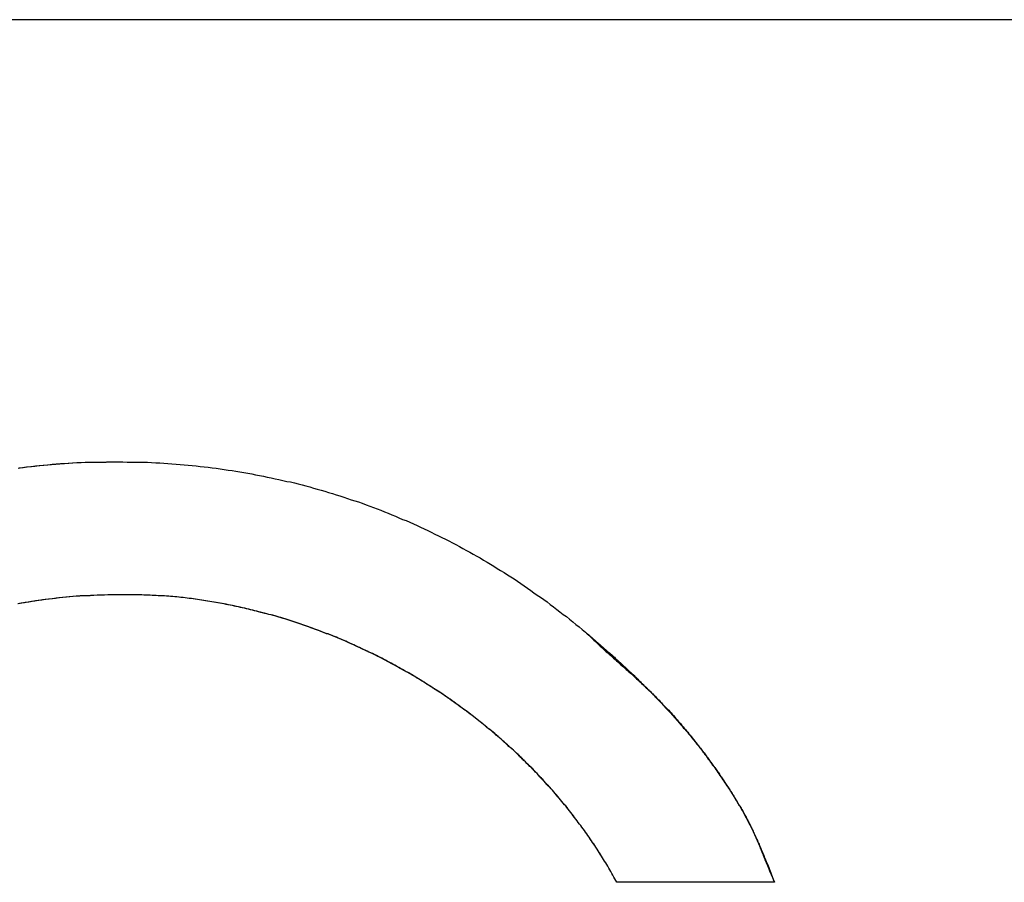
# Model space of a CAD drawing. Extents: x 744 to 2048, y 1140 to 2782.
# Tile 100 of 134: x 900.21 to 903.22, y 2466.11 to 2468.75. Entities that reach past the tile are written whole.
import ezdxf

# ---------------------------------------------------------------- set-up
doc = ezdxf.new("R2010")
doc.units = 0
doc.layers.add('KF_SONA_6_FRONT', color=7, linetype='CONTINUOUS')

# ---------------------------------------------------------------- blocks, each defined once
blk = doc.blocks.new('KF_SONA_6_FRONT')
at = {"layer": 'KF_SONA_6_FRONT'}
for p, q in [((10.350021, -157.84091), (-10.349979, -157.84091)), ((5.100341, -160.473844), (4.619176, -160.473844)), ((5.100341, -160.473844), (4.619176, -160.473844))]:
    blk.add_line(p, q, dxfattribs=at)
for points in [[(2.7922, -159.21, 0), (2.80484, -159.208, 0), (2.8175, -159.206, 0), (2.83018, -159.205, 0), (2.84287, -159.204, 0), (2.85557, -159.202, 0), (2.86829, -159.201, 0), (2.88102, -159.2, 0), (2.89377, -159.199, 0), (2.90653, -159.198, 0), (2.91931, -159.197, 0), (2.9321, -159.196, 0), (2.9449, -159.195, 0), (2.95771, -159.194, 0), (2.97054, -159.193, 0), (2.98338, -159.193, 0), (2.99623, -159.192, 0), (3.00909, -159.192, 0), (3.02197, -159.191, 0), (3.03485, -159.191, 0), (3.04775, -159.191, 0), (3.06065, -159.191, 0), (3.07357, -159.19, 0), (3.08649, -159.19, 0)], [(2.7944, -159.209, 0), (2.80698, -159.208, 0), (2.81958, -159.206, 0), (2.83219, -159.205, 0), (2.84481, -159.203, 0), (2.85745, -159.202, 0), (2.87009, -159.201, 0), (2.88275, -159.2, 0), (2.89542, -159.198, 0), (2.90809, -159.197, 0), (2.92078, -159.196, 0), (2.93348, -159.196, 0), (2.94619, -159.195, 0), (2.9589, -159.194, 0), (2.97163, -159.193, 0), (2.98436, -159.193, 0), (2.9971, -159.192, 0), (3.00985, -159.192, 0), (3.02261, -159.191, 0), (3.03537, -159.191, 0), (3.04814, -159.191, 0), (3.06092, -159.19, 0), (3.0737, -159.19, 0), (3.08649, -159.19, 0)], [(3.08649, -159.19, 0), (3.09909, -159.19, 0), (3.11168, -159.19, 0), (3.12425, -159.191, 0), (3.1368, -159.191, 0), (3.14933, -159.191, 0), (3.16185, -159.192, 0), (3.17434, -159.192, 0), (3.18682, -159.192, 0), (3.19929, -159.193, 0), (3.21173, -159.194, 0), (3.22415, -159.194, 0), (3.23656, -159.195, 0), (3.24895, -159.196, 0), (3.26132, -159.197, 0), (3.27367, -159.198, 0), (3.286, -159.199, 0), (3.29831, -159.2, 0), (3.3106, -159.201, 0), (3.32288, -159.202, 0), (3.33513, -159.203, 0), (3.34737, -159.205, 0), (3.35958, -159.206, 0), (3.37178, -159.207, 0), (3.38395, -159.209, 0), (3.39611, -159.21, 0), (3.40825, -159.212, 0), (3.42036, -159.214, 0), (3.43246, -159.216, 0), (3.44454, -159.217, 0), (3.45659, -159.219, 0), (3.46863, -159.221, 0), (3.48064, -159.223, 0), (3.49264, -159.225, 0), (3.50461, -159.227, 0), (3.51656, -159.23, 0), (3.52849, -159.232, 0), (3.5404, -159.234, 0), (3.55229, -159.237, 0), (3.56416, -159.239, 0), (3.57601, -159.242, 0), (3.58783, -159.244, 0), (3.59964, -159.247, 0), (3.61142, -159.25, 0), (3.62318, -159.252, 0), (3.63492, -159.255, 0), (3.64663, -159.258, 0), (3.65833, -159.261, 0), (3.67, -159.264, 0), (3.68165, -159.267, 0), (3.69327, -159.271, 0), (3.70488, -159.274, 0), (3.71646, -159.277, 0), (3.72802, -159.28, 0), (3.73956, -159.284, 0), (3.75107, -159.287, 0), (3.76256, -159.291, 0), (3.77403, -159.294, 0), (3.78547, -159.298, 0), (3.79689, -159.302, 0), (3.80829, -159.306, 0), (3.81967, -159.31, 0), (3.83102, -159.313, 0), (3.84234, -159.317, 0), (3.85365, -159.322, 0), (3.86493, -159.326, 0), (3.87618, -159.33, 0), (3.88741, -159.334, 0), (3.89862, -159.338, 0), (3.9098, -159.343, 0), (3.92096, -159.347, 0), (3.9321, -159.352, 0), (3.9432, -159.356, 0), (3.95429, -159.361, 0), (3.96535, -159.366, 0), (3.97638, -159.37, 0), (3.9874, -159.375, 0), (3.99838, -159.38, 0), (4.00934, -159.385, 0), (4.02028, -159.39, 0), (4.03118, -159.395, 0), (4.04207, -159.4, 0), (4.05293, -159.405, 0), (4.06376, -159.411, 0), (4.07457, -159.416, 0), (4.08535, -159.421, 0), (4.09611, -159.427, 0), (4.10684, -159.432, 0), (4.11754, -159.438, 0), (4.12822, -159.443, 0), (4.13887, -159.449, 0), (4.14949, -159.455, 0), (4.16009, -159.461, 0), (4.17066, -159.466, 0), (4.18121, -159.472, 0), (4.19173, -159.478, 0), (4.20222, -159.484, 0), (4.21268, -159.491, 0), (4.22312, -159.497, 0), (4.23353, -159.503, 0), (4.24392, -159.509, 0), (4.25427, -159.516, 0), (4.2646, -159.522, 0), (4.27491, -159.528, 0), (4.28518, -159.535, 0), (4.29543, -159.542, 0), (4.30565, -159.548, 0), (4.31584, -159.555, 0), (4.326, -159.562, 0), (4.33614, -159.569, 0), (4.34624, -159.576, 0), (4.35632, -159.583, 0), (4.36637, -159.59, 0), (4.3764, -159.597, 0), (4.38639, -159.604, 0), (4.39636, -159.611, 0), (4.4063, -159.618, 0), (4.4162, -159.626, 0), (4.42608, -159.633, 0), (4.43594, -159.641, 0), (4.44576, -159.648, 0), (4.45555, -159.656, 0), (4.46532, -159.663, 0), (4.47505, -159.671, 0), (4.48476, -159.679, 0), (4.49443, -159.687, 0), (4.50408, -159.694, 0), (4.5137, -159.702, 0), (4.52329, -159.71, 0)], [(3.08649, -159.19, 0), (3.09909, -159.19, 0), (3.11168, -159.19, 0), (3.12425, -159.191, 0), (3.1368, -159.191, 0), (3.14933, -159.191, 0), (3.16185, -159.192, 0), (3.17434, -159.192, 0), (3.18682, -159.192, 0), (3.19929, -159.193, 0), (3.21173, -159.194, 0), (3.22415, -159.194, 0), (3.23656, -159.195, 0), (3.24895, -159.196, 0), (3.26132, -159.197, 0), (3.27367, -159.198, 0), (3.286, -159.199, 0), (3.29831, -159.2, 0), (3.3106, -159.201, 0), (3.32288, -159.202, 0), (3.33513, -159.203, 0), (3.34737, -159.205, 0), (3.35958, -159.206, 0), (3.37178, -159.207, 0), (3.38395, -159.209, 0), (3.39611, -159.21, 0), (3.40825, -159.212, 0), (3.42036, -159.214, 0), (3.43246, -159.216, 0), (3.44454, -159.217, 0), (3.45659, -159.219, 0), (3.46863, -159.221, 0), (3.48064, -159.223, 0), (3.49264, -159.225, 0), (3.50461, -159.227, 0), (3.51656, -159.23, 0), (3.52849, -159.232, 0), (3.5404, -159.234, 0), (3.55229, -159.237, 0), (3.56416, -159.239, 0), (3.57601, -159.242, 0), (3.58783, -159.244, 0), (3.59964, -159.247, 0), (3.61142, -159.25, 0), (3.62318, -159.252, 0), (3.63492, -159.255, 0), (3.64663, -159.258, 0), (3.65833, -159.261, 0), (3.67, -159.264, 0), (3.68165, -159.267, 0), (3.69327, -159.271, 0), (3.70488, -159.274, 0), (3.71646, -159.277, 0), (3.72802, -159.28, 0), (3.73956, -159.284, 0), (3.75107, -159.287, 0), (3.76256, -159.291, 0), (3.77403, -159.294, 0), (3.78547, -159.298, 0), (3.79689, -159.302, 0), (3.80829, -159.306, 0), (3.81967, -159.31, 0), (3.83102, -159.313, 0), (3.84234, -159.317, 0), (3.85365, -159.322, 0), (3.86493, -159.326, 0), (3.87618, -159.33, 0), (3.88741, -159.334, 0), (3.89862, -159.338, 0), (3.9098, -159.343, 0), (3.92096, -159.347, 0), (3.9321, -159.352, 0), (3.9432, -159.356, 0), (3.95429, -159.361, 0), (3.96535, -159.366, 0), (3.97638, -159.37, 0), (3.9874, -159.375, 0), (3.99838, -159.38, 0), (4.00934, -159.385, 0), (4.02028, -159.39, 0), (4.03118, -159.395, 0), (4.04207, -159.4, 0), (4.05293, -159.405, 0), (4.06376, -159.411, 0), (4.07457, -159.416, 0), (4.08535, -159.421, 0), (4.09611, -159.427, 0), (4.10684, -159.432, 0), (4.11754, -159.438, 0), (4.12822, -159.443, 0), (4.13887, -159.449, 0), (4.14949, -159.455, 0), (4.16009, -159.461, 0), (4.17066, -159.466, 0), (4.18121, -159.472, 0), (4.19173, -159.478, 0), (4.20222, -159.484, 0), (4.21268, -159.491, 0), (4.22312, -159.497, 0), (4.23353, -159.503, 0), (4.24392, -159.509, 0), (4.25427, -159.516, 0), (4.2646, -159.522, 0), (4.27491, -159.528, 0), (4.28518, -159.535, 0), (4.29543, -159.542, 0), (4.30565, -159.548, 0), (4.31584, -159.555, 0), (4.326, -159.562, 0), (4.33614, -159.569, 0), (4.34624, -159.576, 0), (4.35632, -159.583, 0), (4.36637, -159.59, 0), (4.3764, -159.597, 0), (4.38639, -159.604, 0), (4.39636, -159.611, 0), (4.4063, -159.618, 0), (4.4162, -159.626, 0), (4.42608, -159.633, 0), (4.43594, -159.641, 0), (4.44576, -159.648, 0), (4.45555, -159.656, 0), (4.46532, -159.663, 0), (4.47505, -159.671, 0), (4.48476, -159.679, 0), (4.49443, -159.687, 0), (4.50408, -159.694, 0), (4.5137, -159.702, 0), (4.52329, -159.71, 0)], [(3.11865, -159.596, 0), (3.1079, -159.596, 0), (3.09715, -159.596, 0), (3.08642, -159.596, 0), (3.0757, -159.596, 0), (3.06499, -159.596, 0), (3.05428, -159.597, 0), (3.04359, -159.597, 0), (3.03291, -159.597, 0), (3.02223, -159.598, 0), (3.01157, -159.599, 0), (3.00092, -159.599, 0), (2.99028, -159.6, 0), (2.97965, -159.601, 0), (2.96904, -159.601, 0), (2.95844, -159.602, 0), (2.94784, -159.603, 0), (2.93726, -159.604, 0), (2.9267, -159.605, 0), (2.91614, -159.606, 0), (2.9056, -159.608, 0), (2.89508, -159.609, 0), (2.88456, -159.61, 0), (2.87407, -159.611, 0), (2.86358, -159.613, 0), (2.85311, -159.614, 0), (2.84265, -159.616, 0), (2.83221, -159.617, 0), (2.82179, -159.619, 0), (2.81138, -159.621, 0), (2.80098, -159.622, 0), (2.7906, -159.624, 0)], [(3.11865, -159.596, 0), (3.10802, -159.596, 0), (3.09739, -159.596, 0), (3.08677, -159.596, 0), (3.07616, -159.596, 0), (3.06556, -159.596, 0), (3.05496, -159.597, 0), (3.04436, -159.597, 0), (3.03378, -159.597, 0), (3.0232, -159.598, 0), (3.01263, -159.598, 0), (3.00207, -159.599, 0), (2.99151, -159.6, 0), (2.98096, -159.6, 0), (2.97043, -159.601, 0), (2.9599, -159.602, 0), (2.94938, -159.603, 0), (2.93887, -159.604, 0), (2.92837, -159.605, 0), (2.91788, -159.606, 0), (2.9074, -159.607, 0), (2.89693, -159.609, 0), (2.88647, -159.61, 0), (2.87602, -159.611, 0), (2.86559, -159.612, 0), (2.85516, -159.614, 0), (2.84475, -159.615, 0), (2.83435, -159.617, 0), (2.82396, -159.619, 0), (2.81359, -159.62, 0), (2.80323, -159.622, 0), (2.79288, -159.624, 0)], [(4.61918, -160.474, 0), (4.61622, -160.468, 0), (4.61323, -160.463, 0), (4.61022, -160.458, 0), (4.60719, -160.452, 0), (4.60413, -160.447, 0), (4.60105, -160.441, 0), (4.59795, -160.436, 0), (4.59482, -160.431, 0), (4.59167, -160.425, 0), (4.58849, -160.42, 0), (4.5853, -160.415, 0), (4.58207, -160.409, 0), (4.57883, -160.404, 0), (4.57556, -160.399, 0), (4.57227, -160.394, 0), (4.56896, -160.388, 0), (4.56562, -160.383, 0), (4.56226, -160.378, 0), (4.55888, -160.373, 0), (4.55547, -160.367, 0), (4.55205, -160.362, 0), (4.5486, -160.357, 0), (4.54512, -160.352, 0), (4.54163, -160.347, 0), (4.53811, -160.342, 0), (4.53458, -160.336, 0), (4.53102, -160.331, 0), (4.52743, -160.326, 0), (4.52383, -160.321, 0), (4.5202, -160.316, 0), (4.51656, -160.311, 0), (4.51289, -160.306, 0), (4.5092, -160.301, 0), (4.50549, -160.296, 0), (4.50175, -160.291, 0), (4.498, -160.286, 0), (4.49422, -160.281, 0), (4.49043, -160.276, 0), (4.48661, -160.271, 0), (4.48277, -160.266, 0), (4.47891, -160.261, 0), (4.47503, -160.256, 0), (4.47113, -160.251, 0), (4.46721, -160.246, 0), (4.46327, -160.241, 0), (4.45931, -160.237, 0), (4.45533, -160.232, 0), (4.45133, -160.227, 0), (4.44731, -160.222, 0), (4.44327, -160.217, 0), (4.4392, -160.213, 0), (4.43512, -160.208, 0), (4.43102, -160.203, 0), (4.4269, -160.198, 0), (4.42276, -160.193, 0), (4.4186, -160.189, 0), (4.41442, -160.184, 0), (4.41023, -160.179, 0), (4.40601, -160.175, 0), (4.40177, -160.17, 0), (4.39752, -160.165, 0), (4.39324, -160.161, 0), (4.38895, -160.156, 0), (4.38464, -160.152, 0), (4.38031, -160.147, 0), (4.37596, -160.142, 0), (4.37159, -160.138, 0), (4.36721, -160.133, 0), (4.3628, -160.129, 0), (4.35838, -160.124, 0), (4.35394, -160.12, 0), (4.34948, -160.115, 0), (4.34501, -160.111, 0), (4.34051, -160.106, 0), (4.336, -160.102, 0), (4.33147, -160.098, 0), (4.32692, -160.093, 0), (4.32236, -160.089, 0), (4.31778, -160.084, 0), (4.31318, -160.08, 0), (4.30856, -160.076, 0), (4.30393, -160.071, 0), (4.29928, -160.067, 0), (4.29461, -160.063, 0), (4.28993, -160.059, 0), (4.28522, -160.054, 0), (4.28051, -160.05, 0), (4.27577, -160.046, 0), (4.27102, -160.042, 0), (4.26625, -160.037, 0), (4.26147, -160.033, 0), (4.25667, -160.029, 0), (4.25185, -160.025, 0), (4.24702, -160.021, 0), (4.24217, -160.017, 0), (4.23731, -160.013, 0), (4.23243, -160.009, 0), (4.22753, -160.005, 0), (4.22262, -160.001, 0), (4.21769, -159.996, 0), (4.21275, -159.992, 0), (4.20779, -159.988, 0), (4.20282, -159.985, 0), (4.19783, -159.981, 0), (4.19283, -159.977, 0), (4.18781, -159.973, 0), (4.18277, -159.969, 0), (4.17773, -159.965, 0), (4.17266, -159.961, 0), (4.16758, -159.957, 0), (4.16249, -159.953, 0), (4.15738, -159.95, 0), (4.15226, -159.946, 0), (4.14713, -159.942, 0), (4.14198, -159.938, 0), (4.13681, -159.934, 0), (4.13163, -159.931, 0), (4.12644, -159.927, 0), (4.12123, -159.923, 0), (4.11601, -159.92, 0), (4.11078, -159.916, 0), (4.10553, -159.912, 0), (4.10027, -159.909, 0), (4.095, -159.905, 0), (4.08971, -159.902, 0), (4.08441, -159.898, 0), (4.07909, -159.894, 0), (4.07377, -159.891, 0), (4.06842, -159.887, 0), (4.06307, -159.884, 0), (4.0577, -159.88, 0), (4.05232, -159.877, 0), (4.04693, -159.874, 0), (4.04153, -159.87, 0), (4.03611, -159.867, 0), (4.03068, -159.863, 0), (4.02524, -159.86, 0), (4.01978, -159.857, 0), (4.01432, -159.853, 0), (4.00884, -159.85, 0), (4.00335, -159.847, 0), (3.99785, -159.843, 0), (3.99233, -159.84, 0), (3.98681, -159.837, 0), (3.98127, -159.834, 0), (3.97572, -159.831, 0), (3.97016, -159.827, 0), (3.96459, -159.824, 0), (3.959, -159.821, 0), (3.95341, -159.818, 0), (3.9478, -159.815, 0), (3.94218, -159.812, 0), (3.93656, -159.809, 0), (3.93092, -159.806, 0), (3.92527, -159.803, 0), (3.91961, -159.8, 0), (3.91394, -159.797, 0), (3.90826, -159.794, 0), (3.90256, -159.791, 0), (3.89686, -159.788, 0), (3.89115, -159.785, 0), (3.88543, -159.782, 0), (3.87969, -159.779, 0), (3.87395, -159.777, 0), (3.8682, -159.774, 0), (3.86243, -159.771, 0), (3.85666, -159.768, 0), (3.85088, -159.765, 0), (3.84509, -159.763, 0), (3.83929, -159.76, 0), (3.83347, -159.757, 0), (3.82765, -159.755, 0), (3.82183, -159.752, 0), (3.81599, -159.749, 0), (3.81014, -159.747, 0), (3.80428, -159.744, 0), (3.79842, -159.741, 0), (3.79254, -159.739, 0), (3.78666, -159.736, 0), (3.78077, -159.734, 0), (3.77487, -159.731, 0), (3.76896, -159.729, 0), (3.76304, -159.726, 0), (3.75712, -159.724, 0), (3.75118, -159.722, 0), (3.74524, -159.719, 0), (3.73929, -159.717, 0), (3.73333, -159.715, 0), (3.72737, -159.712, 0), (3.72139, -159.71, 0), (3.71541, -159.708, 0), (3.70942, -159.705, 0), (3.70343, -159.703, 0), (3.69742, -159.701, 0), (3.69141, -159.699, 0), (3.68539, -159.697, 0), (3.67937, -159.694, 0), (3.67334, -159.692, 0), (3.6673, -159.69, 0), (3.66125, -159.688, 0), (3.6552, -159.686, 0), (3.64914, -159.684, 0), (3.64307, -159.682, 0), (3.637, -159.68, 0), (3.63092, -159.678, 0), (3.62483, -159.676, 0), (3.61874, -159.674, 0), (3.61264, -159.672, 0), (3.60653, -159.67, 0), (3.60042, -159.669, 0), (3.5943, -159.667, 0), (3.58818, -159.665, 0), (3.58205, -159.663, 0), (3.57592, -159.661, 0), (3.56978, -159.66, 0), (3.56363, -159.658, 0), (3.55748, -159.656, 0), (3.55132, -159.654, 0), (3.54516, -159.653, 0), (3.539, -159.651, 0), (3.53282, -159.65, 0), (3.52665, -159.648, 0), (3.52047, -159.646, 0), (3.51428, -159.645, 0), (3.50809, -159.643, 0), (3.50189, -159.642, 0), (3.49569, -159.64, 0), (3.48949, -159.639, 0), (3.48328, -159.637, 0), (3.47706, -159.636, 0), (3.47084, -159.635, 0), (3.46462, -159.633, 0), (3.4584, -159.632, 0), (3.45217, -159.631, 0), (3.44593, -159.629, 0), (3.43969, -159.628, 0), (3.43345, -159.627, 0), (3.42721, -159.626, 0), (3.42096, -159.624, 0), (3.41471, -159.623, 0), (3.40845, -159.622, 0), (3.40219, -159.621, 0), (3.39593, -159.62, 0), (3.38967, -159.619, 0), (3.3834, -159.618, 0), (3.37713, -159.617, 0), (3.37085, -159.616, 0), (3.36458, -159.615, 0), (3.3583, -159.614, 0), (3.35202, -159.613, 0), (3.34573, -159.612, 0), (3.33945, -159.611, 0), (3.33316, -159.61, 0), (3.32687, -159.609, 0), (3.32057, -159.608, 0), (3.31428, -159.608, 0), (3.30798, -159.607, 0), (3.30169, -159.606, 0), (3.29538, -159.605, 0), (3.28908, -159.605, 0), (3.28278, -159.604, 0), (3.27648, -159.603, 0), (3.27017, -159.603, 0), (3.26386, -159.602, 0), (3.25755, -159.602, 0), (3.25124, -159.601, 0), (3.24493, -159.601, 0), (3.23862, -159.6, 0), (3.23231, -159.6, 0), (3.226, -159.599, 0), (3.21968, -159.599, 0), (3.21337, -159.598, 0), (3.20705, -159.598, 0), (3.20074, -159.598, 0), (3.19442, -159.597, 0), (3.18811, -159.597, 0), (3.18179, -159.597, 0), (3.17547, -159.597, 0), (3.16916, -159.596, 0), (3.16284, -159.596, 0), (3.15653, -159.596, 0), (3.15021, -159.596, 0), (3.1439, -159.596, 0), (3.13758, -159.596, 0), (3.13127, -159.596, 0), (3.12496, -159.596, 0), (3.11865, -159.596, 0)], [(4.61918, -160.474, 0), (4.61622, -160.468, 0), (4.61323, -160.463, 0), (4.61022, -160.458, 0), (4.60719, -160.452, 0), (4.60413, -160.447, 0), (4.60105, -160.441, 0), (4.59794, -160.436, 0), (4.59481, -160.431, 0), (4.59166, -160.425, 0), (4.58848, -160.42, 0), (4.58528, -160.415, 0), (4.58206, -160.409, 0), (4.57881, -160.404, 0), (4.57554, -160.399, 0), (4.57225, -160.394, 0), (4.56893, -160.388, 0), (4.56559, -160.383, 0), (4.56223, -160.378, 0), (4.55884, -160.373, 0), (4.55544, -160.367, 0), (4.55201, -160.362, 0), (4.54855, -160.357, 0), (4.54508, -160.352, 0), (4.54158, -160.347, 0), (4.53806, -160.341, 0), (4.53452, -160.336, 0), (4.53095, -160.331, 0), (4.52736, -160.326, 0), (4.52376, -160.321, 0), (4.52013, -160.316, 0), (4.51647, -160.311, 0), (4.5128, -160.306, 0), (4.5091, -160.301, 0), (4.50539, -160.296, 0), (4.50165, -160.291, 0), (4.49789, -160.286, 0), (4.49411, -160.281, 0), (4.49031, -160.276, 0), (4.48648, -160.271, 0), (4.48264, -160.266, 0), (4.47878, -160.261, 0), (4.47489, -160.256, 0), (4.47098, -160.251, 0), (4.46706, -160.246, 0), (4.46311, -160.241, 0), (4.45914, -160.236, 0), (4.45516, -160.232, 0), (4.45115, -160.227, 0), (4.44712, -160.222, 0), (4.44307, -160.217, 0), (4.439, -160.212, 0), (4.43492, -160.207, 0), (4.43081, -160.203, 0), (4.42668, -160.198, 0), (4.42253, -160.193, 0), (4.41837, -160.189, 0), (4.41418, -160.184, 0), (4.40998, -160.179, 0), (4.40575, -160.174, 0), (4.40151, -160.17, 0), (4.39725, -160.165, 0), (4.39296, -160.16, 0), (4.38866, -160.156, 0), (4.38434, -160.151, 0), (4.38001, -160.147, 0), (4.37565, -160.142, 0), (4.37128, -160.138, 0), (4.36688, -160.133, 0), (4.36247, -160.128, 0), (4.35804, -160.124, 0), (4.35359, -160.119, 0), (4.34913, -160.115, 0), (4.34464, -160.111, 0), (4.34014, -160.106, 0), (4.33562, -160.102, 0), (4.33108, -160.097, 0), (4.32653, -160.093, 0), (4.32196, -160.088, 0), (4.31737, -160.084, 0), (4.31276, -160.08, 0), (4.30813, -160.075, 0), (4.30349, -160.071, 0), (4.29883, -160.067, 0), (4.29416, -160.062, 0), (4.28947, -160.058, 0), (4.28476, -160.054, 0), (4.28003, -160.05, 0), (4.27529, -160.045, 0), (4.27053, -160.041, 0), (4.26575, -160.037, 0), (4.26096, -160.033, 0), (4.25615, -160.029, 0), (4.25133, -160.025, 0), (4.24649, -160.02, 0), (4.24163, -160.016, 0), (4.23676, -160.012, 0), (4.23187, -160.008, 0), (4.22697, -160.004, 0), (4.22205, -160, 0), (4.21711, -159.996, 0), (4.21216, -159.992, 0), (4.20719, -159.988, 0), (4.20221, -159.984, 0), (4.19722, -159.98, 0), (4.1922, -159.976, 0), (4.18718, -159.972, 0), (4.18214, -159.968, 0), (4.17708, -159.964, 0), (4.17201, -159.961, 0), (4.16692, -159.957, 0), (4.16182, -159.953, 0), (4.15671, -159.949, 0), (4.15158, -159.945, 0), (4.14644, -159.941, 0), (4.14128, -159.938, 0), (4.13611, -159.934, 0), (4.13092, -159.93, 0), (4.12572, -159.927, 0), (4.12051, -159.923, 0), (4.11528, -159.919, 0), (4.11004, -159.915, 0), (4.10478, -159.912, 0), (4.09951, -159.908, 0), (4.09423, -159.905, 0), (4.08894, -159.901, 0), (4.08363, -159.897, 0), (4.07831, -159.894, 0), (4.07297, -159.89, 0), (4.06763, -159.887, 0), (4.06226, -159.883, 0), (4.05689, -159.88, 0), (4.05151, -159.876, 0), (4.04611, -159.873, 0), (4.0407, -159.87, 0), (4.03527, -159.866, 0), (4.02984, -159.863, 0), (4.02439, -159.859, 0), (4.01893, -159.856, 0), (4.01345, -159.853, 0), (4.00797, -159.85, 0), (4.00247, -159.846, 0), (3.99697, -159.843, 0), (3.99145, -159.84, 0), (3.98591, -159.836, 0), (3.98037, -159.833, 0), (3.97482, -159.83, 0), (3.96925, -159.827, 0), (3.96367, -159.824, 0), (3.95808, -159.821, 0), (3.95248, -159.818, 0), (3.94687, -159.814, 0), (3.94125, -159.811, 0), (3.93562, -159.808, 0), (3.92997, -159.805, 0), (3.92432, -159.802, 0), (3.91865, -159.799, 0), (3.91298, -159.796, 0), (3.90729, -159.793, 0), (3.9016, -159.79, 0), (3.89589, -159.787, 0), (3.89017, -159.785, 0), (3.88445, -159.782, 0), (3.87871, -159.779, 0), (3.87296, -159.776, 0), (3.86721, -159.773, 0), (3.86144, -159.77, 0), (3.85567, -159.768, 0), (3.84988, -159.765, 0), (3.84409, -159.762, 0), (3.83828, -159.759, 0), (3.83247, -159.757, 0), (3.82664, -159.754, 0), (3.82081, -159.751, 0), (3.81497, -159.749, 0), (3.80912, -159.746, 0), (3.80326, -159.744, 0), (3.7974, -159.741, 0), (3.79152, -159.738, 0), (3.78563, -159.736, 0), (3.77974, -159.733, 0), (3.77384, -159.731, 0), (3.76793, -159.728, 0), (3.76201, -159.726, 0), (3.75608, -159.724, 0), (3.75015, -159.721, 0), (3.74421, -159.719, 0), (3.73826, -159.716, 0), (3.7323, -159.714, 0), (3.72633, -159.712, 0), (3.72036, -159.71, 0), (3.71438, -159.707, 0), (3.70839, -159.705, 0), (3.70239, -159.703, 0), (3.69639, -159.701, 0), (3.69038, -159.698, 0), (3.68436, -159.696, 0), (3.67834, -159.694, 0), (3.67231, -159.692, 0), (3.66627, -159.69, 0), (3.66022, -159.688, 0), (3.65417, -159.686, 0), (3.64811, -159.684, 0), (3.64205, -159.682, 0), (3.63598, -159.68, 0), (3.6299, -159.678, 0), (3.62382, -159.676, 0), (3.61773, -159.674, 0), (3.61163, -159.672, 0), (3.60553, -159.67, 0), (3.59942, -159.668, 0), (3.59331, -159.666, 0), (3.58719, -159.665, 0), (3.58106, -159.663, 0), (3.57493, -159.661, 0), (3.56879, -159.659, 0), (3.56265, -159.658, 0), (3.55651, -159.656, 0), (3.55036, -159.654, 0), (3.5442, -159.652, 0), (3.53804, -159.651, 0), (3.53187, -159.649, 0), (3.5257, -159.648, 0), (3.51952, -159.646, 0), (3.51334, -159.645, 0), (3.50716, -159.643, 0), (3.50097, -159.642, 0), (3.49477, -159.64, 0), (3.48858, -159.639, 0), (3.48237, -159.637, 0), (3.47617, -159.636, 0), (3.46996, -159.634, 0), (3.46374, -159.633, 0), (3.45752, -159.632, 0), (3.4513, -159.63, 0), (3.44508, -159.629, 0), (3.43885, -159.628, 0), (3.43261, -159.627, 0), (3.42638, -159.625, 0), (3.42014, -159.624, 0), (3.4139, -159.623, 0), (3.40765, -159.622, 0), (3.4014, -159.621, 0), (3.39515, -159.62, 0), (3.3889, -159.619, 0), (3.38264, -159.618, 0), (3.37638, -159.617, 0), (3.37012, -159.616, 0), (3.36385, -159.615, 0), (3.35759, -159.614, 0), (3.35132, -159.613, 0), (3.34505, -159.612, 0), (3.33878, -159.611, 0), (3.3325, -159.61, 0), (3.32622, -159.609, 0), (3.31994, -159.608, 0), (3.31366, -159.608, 0), (3.30738, -159.607, 0), (3.3011, -159.606, 0), (3.29481, -159.605, 0), (3.28853, -159.605, 0), (3.28224, -159.604, 0), (3.27595, -159.603, 0), (3.26966, -159.603, 0), (3.26337, -159.602, 0), (3.25708, -159.602, 0), (3.25079, -159.601, 0), (3.24449, -159.601, 0), (3.2382, -159.6, 0), (3.23191, -159.6, 0), (3.22561, -159.599, 0), (3.21932, -159.599, 0), (3.21302, -159.598, 0), (3.20673, -159.598, 0), (3.20043, -159.598, 0), (3.19414, -159.597, 0), (3.18784, -159.597, 0), (3.18155, -159.597, 0), (3.17526, -159.597, 0), (3.16896, -159.596, 0), (3.16267, -159.596, 0), (3.15638, -159.596, 0), (3.15009, -159.596, 0), (3.1438, -159.596, 0), (3.13751, -159.596, 0), (3.13122, -159.596, 0), (3.12493, -159.596, 0), (3.11865, -159.596, 0)], [(4.52329, -159.71, 0), (4.52644, -159.713, 0), (4.52959, -159.716, 0), (4.53273, -159.718, 0), (4.53586, -159.721, 0), (4.53899, -159.724, 0), (4.54211, -159.726, 0), (4.54522, -159.729, 0), (4.54832, -159.732, 0), (4.55141, -159.734, 0), (4.5545, -159.737, 0), (4.55758, -159.74, 0), (4.56065, -159.742, 0), (4.56372, -159.745, 0), (4.56677, -159.747, 0), (4.56982, -159.75, 0), (4.57287, -159.753, 0), (4.5759, -159.755, 0), (4.57893, -159.758, 0), (4.58195, -159.761, 0), (4.58496, -159.763, 0), (4.58796, -159.766, 0), (4.59096, -159.769, 0), (4.59395, -159.771, 0), (4.59693, -159.774, 0), (4.59991, -159.777, 0), (4.60288, -159.779, 0), (4.60584, -159.782, 0), (4.60879, -159.785, 0), (4.61174, -159.787, 0), (4.61467, -159.79, 0), (4.6176, -159.793, 0), (4.62053, -159.795, 0), (4.62344, -159.798, 0), (4.62635, -159.801, 0), (4.62925, -159.803, 0), (4.63215, -159.806, 0), (4.63503, -159.808, 0), (4.63791, -159.811, 0), (4.64078, -159.814, 0), (4.64365, -159.816, 0), (4.6465, -159.819, 0), (4.64935, -159.822, 0), (4.65219, -159.824, 0), (4.65503, -159.827, 0), (4.65785, -159.83, 0), (4.66067, -159.832, 0), (4.66349, -159.835, 0), (4.66629, -159.838, 0), (4.66909, -159.84, 0), (4.67188, -159.843, 0), (4.67466, -159.846, 0), (4.67744, -159.848, 0), (4.6802, -159.851, 0), (4.68297, -159.854, 0), (4.68572, -159.857, 0), (4.68846, -159.859, 0), (4.6912, -159.862, 0), (4.69393, -159.865, 0), (4.69666, -159.867, 0), (4.69937, -159.87, 0), (4.70208, -159.873, 0), (4.70478, -159.875, 0), (4.70748, -159.878, 0), (4.71016, -159.881, 0), (4.71284, -159.883, 0), (4.71551, -159.886, 0), (4.71818, -159.889, 0), (4.72083, -159.891, 0), (4.72348, -159.894, 0), (4.72612, -159.897, 0), (4.72876, -159.899, 0), (4.73138, -159.902, 0), (4.734, -159.905, 0), (4.73661, -159.908, 0), (4.73921, -159.91, 0), (4.74181, -159.913, 0), (4.7444, -159.916, 0), (4.74698, -159.918, 0), (4.74955, -159.921, 0), (4.75212, -159.924, 0), (4.75468, -159.926, 0), (4.75723, -159.929, 0), (4.75977, -159.932, 0), (4.7623, -159.935, 0), (4.76483, -159.937, 0), (4.76735, -159.94, 0), (4.76986, -159.943, 0), (4.77237, -159.945, 0), (4.77486, -159.948, 0), (4.77735, -159.951, 0), (4.77983, -159.954, 0), (4.7823, -159.956, 0), (4.78477, -159.959, 0), (4.78723, -159.962, 0), (4.78968, -159.964, 0), (4.79212, -159.967, 0), (4.79455, -159.97, 0), (4.79698, -159.973, 0), (4.79939, -159.975, 0), (4.8018, -159.978, 0), (4.80421, -159.981, 0), (4.8066, -159.983, 0), (4.80899, -159.986, 0), (4.81136, -159.989, 0), (4.81374, -159.992, 0), (4.8161, -159.994, 0), (4.81845, -159.997, 0), (4.8208, -160, 0), (4.82314, -160.003, 0), (4.82547, -160.005, 0), (4.82779, -160.008, 0), (4.83011, -160.011, 0), (4.83241, -160.013, 0), (4.83471, -160.016, 0), (4.837, -160.019, 0), (4.83929, -160.022, 0), (4.84156, -160.024, 0), (4.84383, -160.027, 0), (4.84609, -160.03, 0), (4.84834, -160.033, 0), (4.85059, -160.035, 0), (4.85282, -160.038, 0), (4.85505, -160.041, 0), (4.85727, -160.044, 0), (4.85949, -160.046, 0), (4.86169, -160.049, 0), (4.86389, -160.052, 0), (4.86608, -160.055, 0), (4.86827, -160.057, 0), (4.87044, -160.06, 0), (4.87261, -160.063, 0), (4.87477, -160.066, 0), (4.87693, -160.068, 0), (4.87907, -160.071, 0), (4.88121, -160.074, 0), (4.88335, -160.077, 0), (4.88547, -160.079, 0), (4.88759, -160.082, 0), (4.8897, -160.085, 0), (4.8918, -160.088, 0), (4.89389, -160.091, 0), (4.89598, -160.093, 0), (4.89806, -160.096, 0), (4.90014, -160.099, 0), (4.9022, -160.102, 0), (4.90426, -160.105, 0), (4.90631, -160.107, 0), (4.90835, -160.11, 0), (4.91039, -160.113, 0), (4.91241, -160.116, 0), (4.91443, -160.119, 0), (4.91644, -160.121, 0), (4.91845, -160.124, 0), (4.92044, -160.127, 0), (4.92243, -160.13, 0), (4.92441, -160.133, 0), (4.92638, -160.136, 0), (4.92834, -160.138, 0), (4.9303, -160.141, 0), (4.93224, -160.144, 0), (4.93418, -160.147, 0), (4.93611, -160.15, 0), (4.93803, -160.152, 0), (4.93994, -160.155, 0), (4.94184, -160.158, 0), (4.94373, -160.161, 0), (4.94562, -160.164, 0), (4.94749, -160.167, 0), (4.94936, -160.169, 0), (4.95121, -160.172, 0), (4.95306, -160.175, 0), (4.95489, -160.178, 0), (4.95672, -160.181, 0), (4.95854, -160.183, 0), (4.96035, -160.186, 0), (4.96215, -160.189, 0), (4.96394, -160.192, 0), (4.96572, -160.195, 0), (4.96749, -160.197, 0), (4.96925, -160.2, 0), (4.97101, -160.203, 0), (4.97275, -160.206, 0), (4.97449, -160.208, 0), (4.97622, -160.211, 0), (4.97794, -160.214, 0), (4.97965, -160.217, 0), (4.98136, -160.22, 0), (4.98305, -160.222, 0), (4.98474, -160.225, 0), (4.98642, -160.228, 0), (4.9881, -160.231, 0), (4.98977, -160.234, 0), (4.99143, -160.236, 0), (4.99308, -160.239, 0), (4.99473, -160.242, 0), (4.99637, -160.245, 0), (4.99801, -160.248, 0), (4.99964, -160.251, 0), (5.00127, -160.254, 0), (5.00289, -160.256, 0), (5.00451, -160.259, 0), (5.00612, -160.262, 0), (5.00774, -160.265, 0), (5.00934, -160.268, 0), (5.01095, -160.271, 0), (5.01255, -160.274, 0), (5.01415, -160.277, 0), (5.01576, -160.28, 0), (5.01735, -160.283, 0), (5.01895, -160.286, 0), (5.02055, -160.289, 0), (5.02215, -160.292, 0), (5.02375, -160.295, 0), (5.02535, -160.299, 0), (5.02696, -160.302, 0), (5.02857, -160.305, 0), (5.03018, -160.308, 0), (5.03179, -160.311, 0), (5.03341, -160.315, 0), (5.03503, -160.318, 0), (5.03666, -160.322, 0), (5.03829, -160.325, 0), (5.03993, -160.328, 0), (5.04158, -160.332, 0), (5.04324, -160.336, 0), (5.0449, -160.339, 0), (5.04658, -160.343, 0), (5.04826, -160.346, 0), (5.04996, -160.35, 0), (5.05166, -160.354, 0), (5.05338, -160.358, 0), (5.05511, -160.362, 0), (5.05686, -160.366, 0), (5.05861, -160.37, 0), (5.06039, -160.374, 0), (5.06218, -160.378, 0), (5.06399, -160.383, 0), (5.06581, -160.387, 0), (5.06765, -160.391, 0), (5.06951, -160.396, 0), (5.0714, -160.4, 0), (5.0733, -160.405, 0), (5.07522, -160.41, 0), (5.07717, -160.415, 0), (5.07914, -160.419, 0), (5.08113, -160.424, 0), (5.08315, -160.429, 0), (5.0852, -160.435, 0), (5.08727, -160.44, 0), (5.08938, -160.445, 0), (5.09151, -160.451, 0), (5.09367, -160.456, 0), (5.09586, -160.462, 0), (5.09808, -160.468, 0), (5.10034, -160.474, 0)], [(4.52329, -159.71, 0), (4.52855, -159.715, 0), (4.53374, -159.72, 0), (4.53887, -159.725, 0), (4.54394, -159.73, 0), (4.54895, -159.735, 0), (4.5539, -159.739, 0), (4.5588, -159.744, 0), (4.56364, -159.748, 0), (4.56843, -159.753, 0), (4.57317, -159.757, 0), (4.57786, -159.761, 0), (4.5825, -159.766, 0), (4.5871, -159.77, 0), (4.59165, -159.774, 0), (4.59616, -159.778, 0), (4.60063, -159.782, 0), (4.60506, -159.786, 0), (4.60946, -159.79, 0), (4.61381, -159.794, 0), (4.61813, -159.798, 0), (4.62242, -159.801, 0), (4.62667, -159.805, 0), (4.63089, -159.809, 0), (4.63508, -159.813, 0), (4.63925, -159.816, 0), (4.64338, -159.82, 0), (4.64749, -159.824, 0), (4.65157, -159.827, 0), (4.65563, -159.831, 0), (4.65966, -159.835, 0), (4.66368, -159.838, 0), (4.66767, -159.842, 0), (4.67164, -159.845, 0), (4.67559, -159.849, 0), (4.67953, -159.853, 0), (4.68344, -159.856, 0), (4.68734, -159.86, 0), (4.69123, -159.863, 0), (4.6951, -159.867, 0), (4.69895, -159.87, 0), (4.70279, -159.874, 0), (4.70662, -159.878, 0), (4.71044, -159.881, 0), (4.71424, -159.885, 0), (4.71804, -159.889, 0), (4.72182, -159.892, 0), (4.7256, -159.896, 0), (4.72936, -159.9, 0), (4.73312, -159.903, 0), (4.73687, -159.907, 0), (4.74061, -159.911, 0), (4.74434, -159.915, 0), (4.74807, -159.918, 0), (4.75179, -159.922, 0), (4.7555, -159.926, 0), (4.75921, -159.93, 0), (4.76291, -159.934, 0), (4.76661, -159.938, 0), (4.7703, -159.941, 0), (4.77398, -159.945, 0), (4.77766, -159.949, 0), (4.78134, -159.953, 0), (4.78501, -159.957, 0), (4.78867, -159.961, 0), (4.79233, -159.965, 0), (4.79599, -159.97, 0), (4.79964, -159.974, 0), (4.80328, -159.978, 0), (4.80692, -159.982, 0), (4.81055, -159.986, 0), (4.81418, -159.99, 0), (4.81781, -159.995, 0), (4.82142, -159.999, 0), (4.82503, -160.003, 0), (4.82864, -160.008, 0), (4.83223, -160.012, 0), (4.83582, -160.016, 0), (4.8394, -160.021, 0), (4.84298, -160.025, 0), (4.84654, -160.029, 0), (4.8501, -160.034, 0), (4.85364, -160.038, 0), (4.85718, -160.043, 0), (4.86071, -160.047, 0), (4.86422, -160.052, 0), (4.86772, -160.056, 0), (4.87121, -160.061, 0), (4.87469, -160.065, 0), (4.87815, -160.07, 0), (4.88159, -160.075, 0), (4.88503, -160.079, 0), (4.88844, -160.084, 0), (4.89184, -160.088, 0), (4.89522, -160.093, 0), (4.89858, -160.098, 0), (4.90192, -160.102, 0), (4.90523, -160.107, 0), (4.90853, -160.111, 0), (4.9118, -160.116, 0), (4.91505, -160.12, 0), (4.91828, -160.125, 0), (4.92147, -160.13, 0), (4.92464, -160.134, 0), (4.92778, -160.139, 0), (4.93089, -160.143, 0), (4.93397, -160.148, 0), (4.93702, -160.152, 0), (4.94003, -160.156, 0), (4.94301, -160.161, 0), (4.94596, -160.165, 0), (4.94886, -160.17, 0), (4.95173, -160.174, 0), (4.95456, -160.178, 0), (4.95736, -160.182, 0), (4.96011, -160.187, 0), (4.96282, -160.191, 0), (4.96549, -160.195, 0), (4.96813, -160.199, 0), (4.97072, -160.203, 0), (4.97326, -160.207, 0), (4.97577, -160.211, 0), (4.97823, -160.215, 0), (4.98065, -160.219, 0), (4.98303, -160.223, 0), (4.98537, -160.226, 0), (4.98766, -160.23, 0), (4.98991, -160.234, 0), (4.99212, -160.238, 0), (4.99429, -160.241, 0), (4.99642, -160.245, 0), (4.9985, -160.248, 0), (5.00054, -160.252, 0), (5.00255, -160.255, 0), (5.00451, -160.259, 0), (5.00644, -160.262, 0), (5.00832, -160.266, 0), (5.01017, -160.269, 0), (5.01198, -160.272, 0), (5.01376, -160.275, 0), (5.0155, -160.279, 0), (5.0172, -160.282, 0), (5.01888, -160.285, 0), (5.02052, -160.288, 0), (5.02213, -160.291, 0), (5.02371, -160.294, 0), (5.02527, -160.297, 0), (5.02679, -160.3, 0), (5.0283, -160.304, 0), (5.02977, -160.307, 0), (5.03123, -160.31, 0), (5.03267, -160.313, 0), (5.03409, -160.316, 0), (5.03549, -160.319, 0), (5.03687, -160.322, 0), (5.03824, -160.325, 0), (5.03961, -160.328, 0), (5.04096, -160.331, 0), (5.0423, -160.334, 0), (5.04364, -160.337, 0), (5.04498, -160.34, 0), (5.04632, -160.343, 0), (5.04766, -160.346, 0), (5.049, -160.349, 0), (5.05036, -160.353, 0), (5.05172, -160.356, 0), (5.05309, -160.359, 0), (5.05448, -160.363, 0), (5.05588, -160.366, 0), (5.05731, -160.37, 0), (5.05876, -160.373, 0), (5.06023, -160.377, 0), (5.06174, -160.381, 0), (5.06328, -160.384, 0), (5.06485, -160.388, 0), (5.06646, -160.392, 0), (5.06811, -160.396, 0), (5.06981, -160.401, 0), (5.07156, -160.405, 0), (5.07336, -160.409, 0), (5.07521, -160.414, 0), (5.07712, -160.419, 0), (5.0791, -160.423, 0), (5.08114, -160.428, 0), (5.08325, -160.433, 0), (5.08544, -160.439, 0), (5.08771, -160.444, 0), (5.09005, -160.45, 0), (5.09249, -160.455, 0), (5.09501, -160.461, 0), (5.09763, -160.468, 0), (5.10034, -160.474, 0)]]:
    blk.add_polyline3d(points, dxfattribs=at)

msp = doc.modelspace()

# ---------------------------------------------------------------- block references
at = {"layer": 'KF_SONA_6_FRONT'}
msp.add_blockref('KF_SONA_6_FRONT', (897.4147, 2626.5875), dxfattribs=at)

doc.saveas('drawing.dxf')
